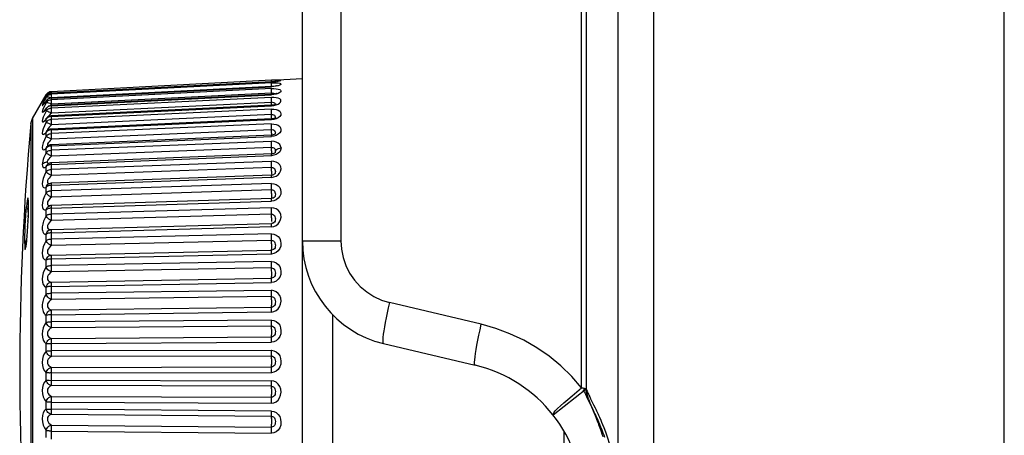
# Model space of a CAD drawing. Header units: millimetres. Extents: x 534 to 1249, y -141 to 479.
# Tile 17 of 51: x 534 to 562, y 175 to 187. Entities that reach past the tile are written whole.
import ezdxf

# ---------------------------------------------------------------- set-up
doc = ezdxf.new("R2010")
doc.units = ezdxf.units.MM
doc.header["$LTSCALE"] = 23.1
doc.layers.get('0').update_dxf_attribs({"linetype": 'CONTINUOUS'})

msp = doc.modelspace()

# ---------------------------------------------------------------- linework, layer by layer
for p, q in [((550.595, 110.015), (550.595, 233.986)), ((551.595, 233.786), (551.595, 110.015)), ((561.595, 130.786), (561.595, 194.786)), ((549.552, 176.303), (549.552, 193.415)), ((549.684, 193.413), (549.684, 176.275)), ((541.595, 180.487), (541.595, 193.238)), ((542.691, 193.238), (542.691, 180.487)), ((540.71, 185.063), (534.436, 184.735)), ((540.71, 185.02), (534.436, 184.692)), ((540.71, 184.99), (534.436, 184.666)), ((540.71, 185.067), (541.595, 185.114)), ((540.784, 185.066), (540.71, 185.063)), ((540.71, 185.059), (540.71, 185.063)), ((540.71, 185.019), (540.784, 185.024)), ((540.761, 185.023), (540.71, 185.02)), ((540.71, 185.019), (540.71, 185.02)), ((540.71, 184.983), (540.71, 184.99)), ((540.715, 184.876), (540.712, 184.931)), ((540.784, 185.024), (540.847, 185.03)), ((533.901, 183.975), (534.29, 184.648)), ((534.29, 184.645), (534.243, 184.563)), ((534.301, 184.666), (534.29, 184.648)), ((534.301, 184.656), (534.29, 184.645)), ((534.29, 184.645), (534.29, 184.648)), ((534.301, 184.619), (534.29, 184.601)), ((534.378, 184.722), (534.406, 184.731)), ((534.378, 184.653), (534.405, 184.661)), ((534.406, 184.731), (534.436, 184.735)), ((534.406, 184.662), (534.436, 184.666)), ((540.71, 184.884), (534.436, 184.56)), ((534.436, 184.556), (540.71, 184.88)), ((540.71, 184.827), (534.436, 184.51)), ((534.436, 184.736), (534.436, 184.734)), ((534.436, 184.692), (534.436, 184.691)), ((534.436, 184.691), (534.436, 184.665)), ((540.711, 184.662), (534.436, 184.346)), ((534.436, 184.337), (540.71, 184.653)), ((540.715, 184.699), (534.441, 184.383)), ((540.772, 184.889), (540.71, 184.884)), ((540.781, 184.886), (540.71, 184.88)), ((540.781, 184.659), (540.71, 184.652)), ((540.712, 184.756), (540.711, 184.781)), ((540.744, 184.664), (540.711, 184.662)), ((540.716, 184.669), (540.712, 184.756)), ((540.796, 184.688), (540.811, 184.676)), ((534.214, 184.485), (534.208, 184.477)), ((534.212, 184.363), (534.245, 184.404)), ((534.233, 184.535), (534.216, 184.507)), ((534.227, 184.434), (534.222, 184.429)), ((534.233, 184.442), (534.227, 184.434)), ((534.24, 184.523), (534.23, 184.508)), ((534.244, 184.552), (534.233, 184.535)), ((534.24, 184.523), (534.245, 184.53)), ((534.29, 184.423), (534.243, 184.331)), ((534.245, 184.53), (534.263, 184.56)), ((534.245, 184.404), (534.265, 184.435)), ((534.277, 184.582), (534.29, 184.601)), ((534.282, 184.461), (534.29, 184.469)), ((534.29, 184.601), (534.292, 184.607)), ((534.29, 184.577), (534.29, 184.601)), ((534.301, 184.584), (534.29, 184.577)), ((534.29, 184.469), (534.296, 184.481)), ((534.29, 184.423), (534.29, 184.469)), ((534.301, 184.426), (534.29, 184.423)), ((534.301, 184.486), (534.296, 184.481)), ((534.406, 184.506), (534.436, 184.51)), ((540.71, 184.575), (534.436, 184.27)), ((534.436, 184.56), (534.436, 184.556)), ((534.436, 184.558), (534.436, 184.509)), ((534.436, 184.339), (534.436, 184.262)), ((534.436, 184.034), (540.71, 184.339)), ((540.711, 184.355), (534.437, 184.05)), ((540.715, 184.434), (534.441, 184.129)), ((540.71, 184.338), (540.784, 184.347)), ((540.754, 184.359), (540.711, 184.355)), ((540.718, 184.356), (540.717, 184.376)), ((540.822, 184.385), (540.826, 184.371)), ((540.826, 184.371), (540.823, 184.355)), ((534.29, 184.186), (534.243, 184.09)), ((534.256, 184.218), (534.253, 184.214)), ((534.29, 184.251), (534.3, 184.273)), ((534.301, 184.268), (534.29, 184.251)), ((534.29, 184.186), (534.29, 184.251)), ((534.441, 184.129), (534.405, 184.147)), ((534.436, 184.262), (534.436, 184.247)), ((540.71, 184.238), (534.436, 183.948)), ((540.715, 184.086), (534.441, 183.795)), ((533.856, 183.832), (533.901, 183.975)), ((533.856, 183.832), (533.856, 169.748)), ((533.856, 183.832), (533.856, 183.832)), ((533.901, 183.975), (533.901, 169.557)), ((534.29, 183.867), (534.243, 183.768)), ((534.245, 183.904), (534.29, 183.952)), ((534.29, 183.952), (534.302, 183.978)), ((534.301, 183.969), (534.29, 183.952)), ((534.29, 183.867), (534.29, 183.952)), ((534.302, 183.978), (534.307, 183.985)), ((534.307, 183.985), (534.308, 183.986)), ((534.436, 184.037), (534.436, 183.945)), ((534.436, 183.652), (540.71, 183.942)), ((540.71, 183.819), (534.436, 183.546)), ((540.711, 183.967), (534.437, 183.676)), ((540.781, 183.949), (540.71, 183.94)), ((540.741, 183.969), (540.711, 183.967)), ((540.823, 183.989), (540.821, 183.984)), ((534.29, 183.574), (534.302, 183.603)), ((534.301, 183.59), (534.29, 183.574)), ((534.29, 183.47), (534.29, 183.574)), ((534.302, 183.603), (534.316, 183.621)), ((534.31, 183.616), (534.306, 183.612)), ((534.316, 183.622), (534.31, 183.616)), ((534.316, 183.621), (534.317, 183.622)), ((534.436, 183.655), (534.436, 183.543)), ((540.712, 183.502), (534.438, 183.229)), ((540.715, 183.657), (534.441, 183.384)), ((540.717, 183.595), (540.716, 183.626)), ((534.436, 183.194), (540.71, 183.467)), ((540.71, 183.323), (534.436, 183.071)), ((540.781, 183.474), (540.71, 183.465)), ((534.301, 183.136), (534.29, 183.122)), ((534.29, 183), (534.29, 183.122)), ((534.32, 183.178), (534.328, 183.186)), ((534.328, 183.186), (534.329, 183.186)), ((534.436, 183.198), (534.436, 183.049)), ((540.712, 182.965), (534.438, 182.713)), ((540.715, 183.153), (534.441, 182.901)), ((540.724, 182.965), (540.713, 182.965)), ((540.717, 183.091), (540.716, 183.122)), ((540.718, 183.061), (540.717, 183.091)), ((540.719, 182.969), (540.719, 182.987)), ((540.752, 182.97), (540.724, 182.965)), ((540.815, 183.003), (540.815, 183.002)), ((534.3, 182.728), (534.271, 182.721)), ((534.329, 182.731), (534.3, 182.728)), ((534.334, 182.711), (534.329, 182.731)), ((534.344, 182.699), (534.334, 182.711)), ((534.344, 182.783), (534.357, 182.806)), ((534.346, 182.683), (534.346, 182.683)), ((534.405, 182.864), (534.441, 182.901)), ((534.436, 182.666), (540.71, 182.918)), ((540.71, 182.755), (534.436, 182.526)), ((534.436, 182.687), (534.436, 182.666)), ((534.436, 182.67), (534.436, 182.502)), ((540.783, 182.927), (540.71, 182.915)), ((534.301, 182.613), (534.29, 182.599)), ((534.29, 182.462), (534.29, 182.599)), ((540.715, 182.579), (534.441, 182.35)), ((540.719, 182.458), (540.718, 182.487)), ((540.719, 182.387), (540.719, 182.408)), ((534.369, 182.116), (534.37, 182.117)), ((534.374, 182.124), (534.388, 182.123)), ((534.441, 182.35), (534.405, 182.315)), ((534.436, 182.073), (540.71, 182.302)), ((540.71, 182.121), (534.436, 181.919)), ((534.436, 182.097), (534.436, 182.073)), ((540.713, 182.362), (534.439, 182.133)), ((540.71, 182.299), (540.781, 182.31)), ((540.743, 182.365), (540.713, 182.362)), ((534.301, 182.025), (534.29, 182.013)), ((534.29, 181.861), (534.29, 182.013)), ((534.436, 182.078), (534.436, 181.902)), ((540.715, 181.941), (534.441, 181.738)), ((540.719, 181.791), (540.719, 181.819)), ((533.745, 181.558), (533.735, 181.461)), ((533.784, 181.585), (533.784, 181.62)), ((533.785, 181.539), (533.784, 181.556)), ((533.784, 181.556), (533.784, 181.527)), ((533.784, 181.526), (533.785, 181.539)), ((533.784, 181.527), (533.785, 181.539)), ((533.784, 181.526), (533.784, 181.462)), ((534.436, 181.422), (540.71, 181.625)), ((540.714, 181.699), (534.44, 181.497)), ((540.781, 181.633), (540.71, 181.622)), ((540.738, 181.702), (540.714, 181.699)), ((540.719, 181.766), (540.719, 181.791)), ((540.719, 181.743), (540.719, 181.766)), ((533.725, 181.342), (533.735, 181.461)), ((533.781, 181.31), (533.784, 181.432)), ((533.784, 181.462), (533.782, 181.347)), ((533.784, 181.432), (533.784, 181.462)), ((534.29, 181.204), (534.29, 181.37)), ((534.345, 181.404), (534.329, 181.397)), ((534.399, 181.491), (534.4, 181.491)), ((534.436, 181.448), (534.436, 181.237)), ((540.71, 181.429), (534.436, 181.255)), ((540.715, 181.247), (534.441, 181.072)), ((533.77, 181.038), (533.771, 181.066)), ((533.776, 181.177), (533.777, 181.213)), ((534.441, 180.811), (540.715, 180.985)), ((540.734, 180.987), (540.715, 180.985)), ((540.733, 180.987), (540.715, 180.985)), ((540.719, 181.07), (540.719, 181.097)), ((540.719, 181.045), (540.719, 181.07)), ((533.762, 180.899), (533.763, 180.913)), ((534.436, 180.72), (540.71, 180.895)), ((534.436, 180.726), (534.436, 180.512)), ((540.71, 180.686), (534.436, 180.541)), ((540.71, 180.891), (540.781, 180.904)), ((540.781, 180.904), (540.844, 180.93)), ((533.682, 180.411), (533.683, 180.516)), ((533.687, 180.435), (533.682, 180.411)), ((533.683, 180.516), (533.686, 180.638)), ((533.722, 180.389), (533.725, 180.41)), ((533.725, 180.41), (533.726, 180.426)), ((533.73, 180.468), (533.735, 180.515)), ((533.735, 180.523), (533.735, 180.515)), ((533.735, 180.515), (533.735, 180.523)), ((533.744, 180.626), (533.745, 180.633)), ((534.29, 180.499), (534.29, 180.676)), ((540.715, 180.503), (534.441, 180.359)), ((541.595, 153.345), (541.595, 180.487)), ((541.595, 180.487), (542.691, 180.487)), ((533.709, 180.302), (533.708, 180.297)), ((533.715, 180.328), (533.718, 180.358)), ((534.441, 180.082), (540.715, 180.226)), ((534.29, 179.753), (534.29, 179.939)), ((534.436, 179.975), (540.71, 180.119)), ((534.436, 179.981), (534.436, 179.756)), ((540.71, 179.899), (534.436, 179.787)), ((540.715, 179.719), (534.441, 179.606)), ((534.436, 179.195), (540.71, 179.307)), ((534.441, 179.316), (540.715, 179.429)), ((534.29, 178.974), (534.29, 179.167)), ((534.436, 179.201), (534.436, 178.968)), ((540.71, 179.079), (534.436, 178.999)), ((540.715, 178.902), (534.441, 178.822)), ((546.692, 178.114), (544.075, 178.736)), ((534.436, 178.388), (540.71, 178.467)), ((534.441, 178.523), (540.715, 178.602)), ((534.29, 178.171), (534.29, 178.369)), ((534.436, 178.394), (534.436, 178.155)), ((540.71, 178.233), (534.436, 178.187)), ((542.456, 178.385), (542.456, 155.448)), ((540.715, 178.061), (534.441, 178.015)), ((534.436, 177.563), (540.71, 177.609)), ((534.441, 177.71), (540.715, 177.756)), ((534.29, 177.353), (534.29, 177.554)), ((534.436, 177.569), (534.436, 177.327)), ((540.71, 177.371), (534.436, 177.359)), ((543.902, 177.568), (546.52, 176.947)), ((540.715, 177.207), (534.441, 177.195)), ((534.441, 176.887), (540.715, 176.899)), ((534.29, 176.528), (534.29, 176.73)), ((534.378, 176.526), (540.71, 176.502)), ((534.436, 176.73), (540.71, 176.741)), ((534.436, 176.736), (534.436, 176.493)), ((540.715, 176.348), (534.441, 176.37)), ((549.68, 176.268), (548.739, 175.528)), ((549.573, 176.296), (549.552, 176.303)), ((549.627, 176.257), (549.654, 176.272)), ((534.441, 176.063), (540.715, 176.04)), ((549.705, 176.102), (549.711, 176.079)), ((549.848, 175.748), (549.731, 175.983)), ((549.757, 176.094), (549.781, 176.046)), ((549.764, 175.938), (549.775, 175.911)), ((549.781, 176.046), (549.807, 175.992)), ((549.807, 175.992), (549.894, 175.819)), ((534.29, 175.706), (534.29, 175.906)), ((534.436, 175.903), (534.436, 175.662)), ((534.436, 175.897), (540.71, 175.873)), ((540.71, 175.636), (534.436, 175.693)), ((549.775, 175.911), (549.787, 175.88)), ((549.787, 175.88), (549.909, 175.585)), ((549.88, 175.683), (549.848, 175.748)), ((540.715, 175.493), (534.441, 175.55)), ((549.909, 175.585), (549.935, 175.519)), ((549.935, 175.519), (549.956, 175.468)), ((549.956, 175.468), (549.979, 175.409)), ((550.032, 175.53), (550.059, 175.472)), ((534.29, 174.895), (534.29, 175.092)), ((534.436, 175.079), (534.436, 174.843)), ((534.436, 175.073), (540.71, 175.016)), ((534.441, 175.246), (540.715, 175.189)), ((549.054, 173.845), (549.054, 175.054))]:
    msp.add_line(p, q)
for points in [[(540.712, 185.02), (540.711, 185.05), (540.71, 185.059)], [(540.71, 184.99), (540.781, 184.992), (540.845, 184.992), (540.902, 184.987), (540.948, 184.98), (540.974, 184.97), (540.984, 184.956), (540.977, 184.941), (540.951, 184.925), (540.904, 184.909), (540.845, 184.895), (540.781, 184.886)], [(540.712, 184.931), (540.711, 184.97), (540.71, 184.983)], [(540.903, 185.04), (540.88, 185.036), (540.849, 185.032), (540.81, 185.027), (540.761, 185.023)], [(540.887, 184.912), (540.881, 184.91), (540.86, 184.904), (540.823, 184.897), (540.772, 184.889)], [(540.88, 185.036), (540.903, 185.038), (540.946, 185.046), (540.973, 185.054), (540.984, 185.061), (540.977, 185.066), (540.952, 185.069), (540.907, 185.07), (540.849, 185.069), (540.784, 185.066)], [(540.912, 185.039), (540.92, 185.043), (540.924, 185.044), (540.917, 185.043), (540.903, 185.04)], [(534.29, 184.645), (534.307, 184.669), (534.327, 184.691)], [(534.29, 184.577), (534.307, 184.601), (534.327, 184.622), (534.352, 184.64), (534.378, 184.653)], [(534.345, 184.708), (534.329, 184.696), (534.315, 184.682), (534.301, 184.666)], [(534.344, 184.663), (534.32, 184.662), (534.301, 184.656)], [(534.345, 184.66), (534.329, 184.649), (534.315, 184.635), (534.301, 184.619)], [(534.327, 184.691), (534.352, 184.708), (534.378, 184.722)], [(534.414, 184.736), (534.407, 184.734), (534.392, 184.73), (534.376, 184.725), (534.36, 184.717), (534.345, 184.708)], [(534.436, 184.691), (534.422, 184.69), (534.407, 184.687), (534.392, 184.683), (534.376, 184.677), (534.36, 184.67), (534.345, 184.66)], [(534.436, 184.738), (534.422, 184.737), (534.414, 184.736)], [(534.436, 184.735), (534.436, 184.731), (534.437, 184.721), (534.438, 184.692)], [(534.436, 184.666), (534.436, 184.659), (534.437, 184.646), (534.437, 184.629), (534.441, 184.552)], [(540.71, 184.88), (540.71, 184.884), (540.71, 184.884)], [(540.71, 184.828), (540.781, 184.828), (540.845, 184.824), (540.902, 184.815), (540.948, 184.801), (540.974, 184.783), (540.984, 184.761), (540.977, 184.737), (540.951, 184.713), (540.904, 184.69)], [(540.711, 184.781), (540.711, 184.801), (540.71, 184.816), (540.71, 184.827)], [(540.71, 184.653), (540.71, 184.66), (540.711, 184.662)], [(540.715, 184.699), (540.745, 184.703), (540.772, 184.698), (540.796, 184.688)], [(540.858, 184.688), (540.862, 184.692), (540.861, 184.691), (540.848, 184.686), (540.824, 184.678), (540.788, 184.671), (540.744, 184.664)], [(540.904, 184.69), (540.845, 184.671), (540.781, 184.659)], [(534.243, 184.563), (534.21, 184.502), (534.189, 184.462), (534.182, 184.444), (534.19, 184.451), (534.212, 184.48), (534.23, 184.508)], [(534.21, 184.421), (534.189, 184.372), (534.182, 184.345), (534.19, 184.343), (534.212, 184.363)], [(534.243, 184.331), (534.21, 184.257), (534.189, 184.2), (534.182, 184.163), (534.19, 184.151), (534.212, 184.162), (534.245, 184.195), (534.29, 184.251)], [(534.29, 184.577), (534.243, 184.489), (534.21, 184.421)], [(534.23, 184.508), (534.221, 184.495), (534.214, 184.485)], [(534.296, 184.481), (534.282, 184.461), (534.265, 184.435), (534.25, 184.415), (534.238, 184.4), (534.236, 184.397)], [(534.292, 184.606), (534.277, 184.582), (534.263, 184.56), (534.251, 184.541), (534.24, 184.523)], [(534.29, 184.423), (534.307, 184.447), (534.327, 184.468), (534.352, 184.485), (534.378, 184.498), (534.406, 184.506)], [(534.344, 184.584), (534.32, 184.587), (534.301, 184.584)], [(534.436, 184.558), (534.422, 184.556), (534.407, 184.552), (534.392, 184.548), (534.376, 184.543), (534.36, 184.536), (534.345, 184.526), (534.329, 184.515), (534.315, 184.502), (534.301, 184.486)], [(534.344, 184.42), (534.32, 184.425), (534.301, 184.426)], [(534.436, 184.338), (534.422, 184.336), (534.407, 184.333), (534.392, 184.328), (534.376, 184.324), (534.36, 184.317), (534.345, 184.307), (534.329, 184.296), (534.315, 184.283), (534.301, 184.268)], [(534.424, 184.559), (534.406, 184.567), (534.374, 184.578), (534.344, 184.584)], [(534.441, 184.383), (534.406, 184.398), (534.374, 184.411), (534.344, 184.42)], [(534.441, 184.383), (534.405, 184.349), (534.395, 184.339)], [(534.436, 184.51), (534.436, 184.5), (534.437, 184.485), (534.437, 184.464)], [(534.436, 184.346), (534.436, 184.344), (534.436, 184.337)], [(534.437, 184.464), (534.438, 184.44), (534.441, 184.383)], [(540.903, 184.383), (540.946, 184.41), (540.973, 184.441), (540.984, 184.473), (540.977, 184.504), (540.952, 184.532), (540.907, 184.553), (540.849, 184.568), (540.784, 184.576), (540.71, 184.576)], [(540.717, 184.376), (540.712, 184.494), (540.711, 184.521), (540.711, 184.543), (540.71, 184.562), (540.71, 184.575)], [(540.71, 184.339), (540.71, 184.349), (540.711, 184.354), (540.711, 184.355)], [(540.715, 184.434), (540.745, 184.438), (540.772, 184.431), (540.796, 184.419)], [(540.844, 184.386), (540.841, 184.384), (540.826, 184.377), (540.796, 184.367), (540.754, 184.359)], [(540.784, 184.347), (540.847, 184.362), (540.903, 184.383)], [(540.796, 184.419), (540.812, 184.403), (540.822, 184.385)], [(534.243, 184.09), (534.21, 184.01), (534.189, 183.946), (534.182, 183.901), (534.19, 183.879), (534.212, 183.88), (534.245, 183.904)], [(534.301, 184.273), (534.295, 184.265), (534.279, 184.244), (534.265, 184.228), (534.256, 184.218)], [(534.29, 184.186), (534.301, 184.202), (534.315, 184.217), (534.329, 184.23), (534.344, 184.241), (534.36, 184.25), (534.376, 184.257), (534.392, 184.262), (534.407, 184.266), (534.422, 184.269), (534.436, 184.27)], [(534.344, 184.172), (534.32, 184.18), (534.302, 184.185), (534.29, 184.186)], [(534.441, 184.129), (534.405, 184.094), (534.375, 184.061), (534.351, 184.032), (534.341, 184.016)], [(534.405, 184.147), (534.374, 184.16), (534.344, 184.172)], [(534.436, 184.247), (534.437, 184.229), (534.437, 184.207), (534.438, 184.183), (534.441, 184.129)], [(534.437, 184.05), (534.437, 184.05), (534.436, 184.045), (534.436, 184.034)], [(540.71, 184.24), (540.781, 184.238), (540.845, 184.228), (540.902, 184.209), (540.948, 184.182), (540.974, 184.149), (540.984, 184.111), (540.977, 184.071), (540.951, 184.031), (540.904, 183.996)], [(540.716, 184.055), (540.714, 184.117), (540.712, 184.148), (540.711, 184.176), (540.711, 184.201), (540.71, 184.222), (540.71, 184.238)], [(540.715, 184.086), (540.745, 184.089), (540.772, 184.081), (540.796, 184.067)], [(540.719, 183.967), (540.719, 183.974), (540.718, 183.998), (540.717, 184.025), (540.716, 184.055)], [(540.796, 184.067), (540.812, 184.048), (540.822, 184.026), (540.826, 184.008), (540.823, 183.989)], [(534.307, 183.985), (534.302, 183.979), (534.288, 183.963), (534.278, 183.954), (534.277, 183.953)], [(534.29, 183.867), (534.307, 183.889), (534.327, 183.908), (534.352, 183.924), (534.378, 183.936), (534.406, 183.944), (534.436, 183.948)], [(534.441, 183.795), (534.406, 183.813), (534.374, 183.829), (534.344, 183.843), (534.32, 183.854), (534.301, 183.862), (534.29, 183.867)], [(534.345, 184.006), (534.329, 183.995), (534.315, 183.983), (534.301, 183.969)], [(534.441, 183.796), (534.405, 183.76), (534.375, 183.725), (534.351, 183.694), (534.335, 183.666), (534.331, 183.641), (534.332, 183.636)], [(534.436, 184.036), (534.422, 184.034), (534.407, 184.03), (534.392, 184.026), (534.376, 184.022), (534.36, 184.015), (534.345, 184.006)], [(534.436, 183.948), (534.436, 183.931), (534.437, 183.91), (534.437, 183.885), (534.438, 183.857), (534.439, 183.827), (534.441, 183.795)], [(540.71, 183.942), (540.71, 183.956), (540.711, 183.964), (540.711, 183.967)], [(540.71, 183.821), (540.782, 183.818), (540.845, 183.805), (540.902, 183.781), (540.948, 183.749), (540.974, 183.709), (540.984, 183.664), (540.977, 183.616), (540.951, 183.569), (540.904, 183.528)], [(540.716, 183.626), (540.714, 183.689), (540.712, 183.72), (540.711, 183.75), (540.711, 183.777), (540.71, 183.8), (540.71, 183.819)], [(540.807, 183.986), (540.778, 183.977), (540.741, 183.969)], [(540.904, 183.996), (540.845, 183.967), (540.781, 183.949)], [(540.825, 183.992), (540.828, 183.995), (540.831, 183.999), (540.824, 183.995), (540.807, 183.986)], [(534.243, 183.768), (534.21, 183.685), (534.189, 183.613), (534.182, 183.56), (534.19, 183.529), (534.212, 183.52), (534.245, 183.535), (534.29, 183.574)], [(534.29, 183.47), (534.307, 183.491), (534.327, 183.509), (534.352, 183.524), (534.378, 183.536), (534.406, 183.543), (534.436, 183.547)], [(534.345, 183.625), (534.329, 183.615), (534.315, 183.603), (534.301, 183.59)], [(534.436, 183.655), (534.422, 183.652), (534.407, 183.648), (534.392, 183.644), (534.376, 183.64), (534.36, 183.634), (534.345, 183.625)], [(534.437, 183.676), (534.437, 183.674), (534.436, 183.666), (534.436, 183.652)], [(534.436, 183.546), (534.436, 183.527), (534.437, 183.504), (534.437, 183.477), (534.438, 183.448), (534.439, 183.416), (534.441, 183.384)], [(540.71, 183.467), (540.71, 183.483), (540.711, 183.495), (540.711, 183.501), (540.712, 183.502)], [(540.82, 183.534), (540.821, 183.535), (540.819, 183.534), (540.809, 183.527), (540.791, 183.518), (540.764, 183.509), (540.732, 183.503), (540.712, 183.502)], [(540.715, 183.657), (540.745, 183.66), (540.772, 183.651), (540.796, 183.634), (540.812, 183.613), (540.822, 183.588), (540.826, 183.567), (540.823, 183.544), (540.819, 183.532)], [(540.719, 183.499), (540.719, 183.518), (540.719, 183.541), (540.718, 183.567), (540.717, 183.595)], [(540.904, 183.528), (540.845, 183.495), (540.781, 183.474)], [(534.29, 183.47), (534.243, 183.37), (534.21, 183.283), (534.189, 183.206), (534.182, 183.145), (534.19, 183.105), (534.212, 183.086), (534.245, 183.092), (534.29, 183.122)], [(534.441, 183.385), (534.406, 183.402), (534.374, 183.42), (534.344, 183.436), (534.32, 183.45), (534.301, 183.462), (534.29, 183.47)], [(534.441, 183.385), (534.405, 183.349), (534.375, 183.313), (534.351, 183.281), (534.335, 183.25), (534.331, 183.222), (534.335, 183.202), (534.344, 183.197)], [(534.438, 183.229), (534.437, 183.228), (534.437, 183.223), (534.436, 183.212), (534.436, 183.194)], [(540.985, 183.136), (540.975, 183.191), (540.949, 183.238), (540.907, 183.275), (540.851, 183.303), (540.786, 183.319), (540.71, 183.325)], [(540.716, 183.122), (540.714, 183.185), (540.712, 183.216), (540.711, 183.247), (540.711, 183.276), (540.71, 183.301), (540.71, 183.323)], [(534.29, 183), (534.255, 182.926), (534.228, 182.861), (534.208, 182.806), (534.195, 182.756), (534.186, 182.708), (534.182, 182.662)], [(534.29, 183.122), (534.302, 183.153), (534.32, 183.178)], [(534.29, 183), (534.307, 183.019), (534.327, 183.036), (534.352, 183.05), (534.378, 183.061), (534.406, 183.068), (534.436, 183.071)], [(534.441, 182.901), (534.406, 182.919), (534.374, 182.938), (534.344, 182.956), (534.32, 182.973), (534.301, 182.988), (534.29, 183)], [(534.345, 183.169), (534.329, 183.16), (534.315, 183.149), (534.301, 183.136)], [(534.329, 183.186), (534.323, 183.181), (534.322, 183.181)], [(534.436, 183.198), (534.422, 183.195), (534.407, 183.19), (534.392, 183.186), (534.376, 183.183), (534.36, 183.177), (534.345, 183.169)], [(534.436, 183.049), (534.437, 183.024), (534.437, 182.995), (534.438, 182.965), (534.439, 182.933), (534.441, 182.901)], [(540.71, 182.918), (540.71, 182.937), (540.711, 182.951), (540.711, 182.961), (540.712, 182.964), (540.712, 182.965)], [(540.715, 183.153), (540.748, 183.153), (540.776, 183.141), (540.799, 183.122), (540.815, 183.099), (540.823, 183.073), (540.825, 183.047)], [(540.719, 182.987), (540.719, 183.009), (540.719, 183.034), (540.718, 183.061)], [(540.815, 183.002), (540.814, 183.001), (540.808, 182.995), (540.795, 182.987), (540.776, 182.977), (540.752, 182.97)], [(540.903, 182.984), (540.846, 182.95), (540.783, 182.927)], [(540.825, 183.047), (540.823, 183.022), (540.815, 183.002)], [(540.825, 183.047), (540.84, 183.07), (540.861, 183.091)], [(540.861, 183.091), (540.887, 183.109), (540.917, 183.123), (540.95, 183.132), (540.985, 183.136)], [(540.985, 183.136), (540.974, 183.078), (540.948, 183.028), (540.903, 182.984)], [(534.271, 182.721), (534.245, 182.711), (534.221, 182.698), (534.199, 182.681), (534.182, 182.662)], [(534.182, 182.662), (534.186, 182.626), (534.195, 182.6), (534.209, 182.584), (534.228, 182.578), (534.255, 182.584), (534.29, 182.599)], [(534.29, 182.599), (534.302, 182.633), (534.32, 182.66), (534.346, 182.683)], [(534.329, 182.731), (534.335, 182.756), (534.344, 182.783)], [(534.363, 182.692), (534.357, 182.693), (534.344, 182.699)], [(534.436, 182.67), (534.422, 182.667), (534.407, 182.662), (534.392, 182.658), (534.376, 182.656), (534.36, 182.65), (534.345, 182.643)], [(534.357, 182.806), (534.377, 182.831), (534.405, 182.864)], [(534.438, 182.713), (534.437, 182.71), (534.437, 182.701), (534.436, 182.687)], [(540.9, 182.371), (540.945, 182.418), (540.973, 182.476), (540.985, 182.538), (540.976, 182.599), (540.95, 182.655), (540.906, 182.699), (540.848, 182.732), (540.783, 182.752), (540.71, 182.758)], [(540.714, 182.61), (540.712, 182.642), (540.711, 182.674), (540.711, 182.704), (540.71, 182.731), (540.71, 182.755)], [(534.29, 182.462), (534.243, 182.362), (534.21, 182.271), (534.189, 182.184), (534.182, 182.11), (534.19, 182.054), (534.212, 182.017), (534.245, 182.004), (534.29, 182.013)], [(534.29, 182.462), (534.307, 182.479), (534.327, 182.495), (534.352, 182.508), (534.378, 182.517), (534.406, 182.524), (534.436, 182.527)], [(534.441, 182.35), (534.406, 182.369), (534.374, 182.388), (534.344, 182.408), (534.32, 182.428), (534.301, 182.446), (534.29, 182.462)], [(534.345, 182.643), (534.329, 182.635), (534.315, 182.624), (534.301, 182.613)], [(534.436, 182.502), (534.437, 182.475), (534.437, 182.445), (534.438, 182.414), (534.439, 182.382), (534.441, 182.35)], [(540.718, 182.487), (540.717, 182.517), (540.716, 182.548), (540.714, 182.61)], [(540.715, 182.579), (540.745, 182.58), (540.772, 182.569), (540.796, 182.549), (540.812, 182.524), (540.822, 182.493), (540.826, 182.466), (540.823, 182.437), (540.815, 182.411), (540.808, 182.401)], [(540.719, 182.408), (540.719, 182.431), (540.719, 182.458)], [(540.808, 182.401), (540.807, 182.398), (540.794, 182.387), (540.772, 182.374), (540.743, 182.365)], [(540.781, 182.31), (540.843, 182.334), (540.9, 182.371)], [(534.29, 182.013), (534.302, 182.048), (534.32, 182.077), (534.344, 182.101), (534.369, 182.116)], [(534.405, 182.315), (534.375, 182.279), (534.351, 182.244), (534.335, 182.21), (534.331, 182.175), (534.335, 182.148), (534.351, 182.133), (534.374, 182.124)], [(534.439, 182.133), (534.438, 182.132), (534.437, 182.126), (534.437, 182.114), (534.436, 182.097)], [(540.71, 182.302), (540.71, 182.323), (540.711, 182.34), (540.711, 182.353), (540.712, 182.36), (540.713, 182.362)], [(540.71, 182.124), (540.781, 182.118), (540.845, 182.097), (540.902, 182.061), (540.948, 182.013), (540.974, 181.955), (540.984, 181.891), (540.977, 181.824), (540.951, 181.76), (540.904, 181.704), (540.845, 181.66), (540.781, 181.633)], [(540.714, 181.972), (540.712, 182.003), (540.711, 182.035), (540.711, 182.066), (540.71, 182.095), (540.71, 182.121)], [(534.29, 181.861), (534.243, 181.763), (534.21, 181.671), (534.189, 181.581), (534.182, 181.502), (534.19, 181.438), (534.212, 181.392), (534.245, 181.37), (534.29, 181.37)], [(534.29, 181.861), (534.301, 181.872), (534.315, 181.883), (534.329, 181.891), (534.344, 181.899), (534.36, 181.905), (534.376, 181.91), (534.392, 181.913), (534.407, 181.916), (534.422, 181.919), (534.436, 181.919)], [(534.441, 181.739), (534.405, 181.758), (534.374, 181.777), (534.344, 181.798), (534.32, 181.821), (534.302, 181.842), (534.29, 181.861)], [(534.345, 182.053), (534.329, 182.045), (534.315, 182.036), (534.301, 182.025)], [(534.436, 182.078), (534.422, 182.075), (534.407, 182.07), (534.392, 182.066), (534.376, 182.064), (534.36, 182.059), (534.345, 182.053)], [(534.436, 181.902), (534.436, 181.877), (534.437, 181.851), (534.437, 181.823), (534.438, 181.794), (534.439, 181.766), (534.441, 181.738)], [(540.719, 181.819), (540.718, 181.849), (540.717, 181.88), (540.716, 181.911), (540.714, 181.972)], [(540.715, 181.941), (540.745, 181.942), (540.772, 181.93), (540.796, 181.909), (540.812, 181.881), (540.822, 181.848), (540.826, 181.818), (540.823, 181.787), (540.815, 181.758), (540.799, 181.734), (540.794, 181.729)], [(533.784, 181.62), (533.781, 181.676), (533.776, 181.706), (533.77, 181.709), (533.763, 181.684), (533.754, 181.633), (533.745, 181.558)], [(533.783, 181.639), (533.781, 181.649), (533.781, 181.652), (533.781, 181.645), (533.782, 181.631), (533.783, 181.611), (533.784, 181.585), (533.784, 181.556)], [(534.375, 181.668), (534.351, 181.633), (534.335, 181.598), (534.331, 181.56), (534.335, 181.53), (534.351, 181.511), (534.374, 181.499), (534.404, 181.494)], [(534.441, 181.739), (534.405, 181.704), (534.375, 181.668)], [(540.71, 181.625), (540.71, 181.649), (540.711, 181.669), (540.711, 181.684), (540.712, 181.694), (540.713, 181.699), (540.714, 181.699)], [(540.717, 181.7), (540.717, 181.701), (540.718, 181.71), (540.719, 181.724), (540.719, 181.743)], [(540.794, 181.73), (540.786, 181.723), (540.764, 181.71), (540.738, 181.702)], [(533.686, 180.638), (533.691, 180.775), (533.698, 180.919), (533.706, 181.066), (533.715, 181.209), (533.725, 181.342)], [(533.782, 181.372), (533.771, 181.382), (533.755, 181.401), (533.744, 181.42), (533.737, 181.44), (533.735, 181.461)], [(533.782, 181.347), (533.777, 181.213), (533.771, 181.066), (533.763, 180.913), (533.754, 180.764), (533.744, 180.626), (533.735, 180.523)], [(534.29, 181.37), (534.302, 181.406), (534.32, 181.437), (534.344, 181.462), (534.374, 181.481), (534.399, 181.491)], [(534.329, 181.397), (534.315, 181.389), (534.301, 181.38), (534.29, 181.37)], [(534.29, 181.204), (534.301, 181.214), (534.315, 181.223), (534.329, 181.231), (534.344, 181.237), (534.36, 181.242), (534.376, 181.247), (534.392, 181.249), (534.407, 181.252), (534.422, 181.255), (534.436, 181.255)], [(534.436, 181.427), (534.422, 181.424), (534.407, 181.419), (534.392, 181.416), (534.376, 181.414), (534.36, 181.41), (534.345, 181.404)], [(534.44, 181.497), (534.439, 181.497), (534.438, 181.492), (534.437, 181.483), (534.437, 181.469), (534.436, 181.448)], [(540.844, 180.93), (540.9, 180.973), (540.945, 181.028), (540.973, 181.096), (540.985, 181.169), (540.976, 181.24), (540.95, 181.306), (540.905, 181.36), (540.847, 181.4), (540.783, 181.424), (540.71, 181.432)], [(540.714, 181.276), (540.712, 181.307), (540.711, 181.339), (540.711, 181.371), (540.71, 181.401), (540.71, 181.429)], [(540.719, 181.097), (540.719, 181.126), (540.718, 181.156), (540.717, 181.187), (540.716, 181.218), (540.714, 181.276)], [(540.715, 181.247), (540.745, 181.247), (540.772, 181.234), (540.796, 181.212), (540.812, 181.183), (540.822, 181.148), (540.826, 181.116), (540.823, 181.082), (540.815, 181.05), (540.799, 181.024), (540.775, 181.003), (540.768, 180.999)], [(534.29, 181.204), (534.27, 181.169), (534.252, 181.131), (534.235, 181.092), (534.221, 181.051), (534.208, 181.01), (534.197, 180.968), (534.189, 180.926), (534.184, 180.886), (534.182, 180.848), (534.184, 180.813), (534.188, 180.781), (534.195, 180.752), (534.206, 180.728), (534.219, 180.708), (534.234, 180.693), (534.251, 180.683), (534.269, 180.677), (534.29, 180.676)], [(534.441, 181.072), (534.405, 181.091), (534.374, 181.111), (534.344, 181.134), (534.32, 181.158), (534.302, 181.182), (534.29, 181.204)], [(534.441, 181.072), (534.405, 181.039), (534.375, 181.004), (534.351, 180.968), (534.335, 180.932), (534.331, 180.892), (534.336, 180.859), (534.351, 180.837), (534.374, 180.822), (534.404, 180.813), (534.441, 180.811)], [(534.436, 181.237), (534.436, 181.211), (534.437, 181.183), (534.437, 181.155), (534.438, 181.126), (534.439, 181.099), (534.441, 181.072)], [(540.71, 180.895), (540.71, 180.921), (540.711, 180.943), (540.711, 180.961), (540.712, 180.975), (540.713, 180.983), (540.715, 180.985)], [(540.768, 180.999), (540.747, 180.99), (540.734, 180.987)], [(534.29, 180.676), (534.302, 180.713), (534.32, 180.745), (534.344, 180.772), (534.374, 180.793), (534.406, 180.806), (534.441, 180.811)], [(534.376, 180.713), (534.36, 180.71), (534.345, 180.705), (534.329, 180.699), (534.315, 180.692), (534.301, 180.685), (534.29, 180.676)], [(534.436, 180.726), (534.422, 180.723), (534.407, 180.717), (534.392, 180.714), (534.376, 180.713)], [(534.441, 180.811), (534.439, 180.809), (534.438, 180.801), (534.437, 180.789), (534.437, 180.772), (534.436, 180.749), (534.436, 180.72)], [(540.71, 180.689), (540.781, 180.68), (540.845, 180.656), (540.902, 180.613), (540.948, 180.558), (540.974, 180.491), (540.984, 180.417), (540.977, 180.341), (540.951, 180.269), (540.904, 180.206), (540.845, 180.157), (540.781, 180.127), (540.71, 180.116)], [(540.714, 180.531), (540.712, 180.561), (540.711, 180.593), (540.711, 180.625), (540.71, 180.656), (540.71, 180.686)], [(533.682, 180.411), (533.683, 180.328), (533.686, 180.271), (533.691, 180.242), (533.698, 180.242), (533.706, 180.272), (533.711, 180.314)], [(533.733, 180.504), (533.728, 180.499), (533.71, 180.479), (533.696, 180.458), (533.687, 180.435)], [(533.735, 180.523), (533.73, 180.468), (533.726, 180.426), (533.722, 180.389), (533.718, 180.358), (533.714, 180.333)], [(534.29, 180.499), (534.243, 180.408), (534.21, 180.318), (534.189, 180.224), (534.182, 180.137), (534.19, 180.061), (534.212, 179.999), (534.245, 179.959), (534.29, 179.939)], [(534.29, 180.499), (534.307, 180.511), (534.327, 180.521), (534.352, 180.529), (534.378, 180.536), (534.406, 180.54), (534.436, 180.542)], [(534.441, 180.359), (534.406, 180.376), (534.374, 180.398), (534.344, 180.422), (534.32, 180.448), (534.301, 180.474), (534.29, 180.499)], [(534.436, 180.512), (534.437, 180.481), (534.437, 180.449), (534.438, 180.417), (534.439, 180.387), (534.441, 180.359)], [(540.719, 180.326), (540.719, 180.355), (540.719, 180.384), (540.718, 180.415), (540.717, 180.446), (540.716, 180.475), (540.714, 180.531)], [(540.715, 180.503), (540.745, 180.503), (540.772, 180.489), (540.796, 180.466), (540.812, 180.436), (540.822, 180.399), (540.826, 180.365), (540.823, 180.329), (540.815, 180.295), (540.799, 180.267), (540.775, 180.245), (540.747, 180.231), (540.715, 180.226)], [(542.691, 180.487), (542.707, 180.25), (542.754, 180.019), (542.832, 179.791), (542.941, 179.573), (543.079, 179.372), (543.243, 179.191), (543.429, 179.035), (543.633, 178.906), (543.847, 178.806), (544.075, 178.736)], [(533.714, 180.333), (533.711, 180.314), (533.709, 180.302)], [(534.441, 180.359), (534.405, 180.327), (534.375, 180.293), (534.351, 180.258), (534.335, 180.221), (534.331, 180.18), (534.335, 180.144), (534.351, 180.119), (534.374, 180.1), (534.404, 180.088), (534.441, 180.082)], [(540.71, 180.119), (540.71, 180.147), (540.711, 180.172), (540.711, 180.192), (540.712, 180.209), (540.713, 180.22), (540.715, 180.226)], [(540.715, 180.226), (540.716, 180.231), (540.717, 180.241), (540.718, 180.256), (540.719, 180.276), (540.719, 180.299), (540.719, 180.326)], [(534.29, 179.939), (534.302, 179.977), (534.32, 180.009), (534.344, 180.038), (534.374, 180.06), (534.406, 180.075), (534.441, 180.082)], [(534.436, 179.981), (534.422, 179.978), (534.407, 179.972), (534.392, 179.97), (534.376, 179.97), (534.36, 179.967), (534.345, 179.963), (534.329, 179.958), (534.315, 179.952), (534.301, 179.946), (534.29, 179.939)], [(534.441, 180.082), (534.439, 180.076), (534.438, 180.066), (534.437, 180.051), (534.437, 180.031), (534.436, 180.005), (534.436, 179.975)], [(540.71, 179.903), (540.781, 179.893), (540.845, 179.867), (540.902, 179.822), (540.948, 179.764), (540.974, 179.693), (540.984, 179.617), (540.977, 179.537), (540.951, 179.461), (540.904, 179.396), (540.845, 179.345), (540.781, 179.315), (540.71, 179.304)], [(540.716, 179.692), (540.714, 179.745), (540.712, 179.774), (540.711, 179.805), (540.711, 179.837), (540.71, 179.869), (540.71, 179.899)], [(534.29, 179.753), (534.243, 179.667), (534.21, 179.579), (534.189, 179.485), (534.182, 179.395), (534.19, 179.314), (534.212, 179.246), (534.245, 179.198), (534.29, 179.167)], [(534.29, 179.753), (534.307, 179.762), (534.327, 179.77), (534.352, 179.777), (534.378, 179.782), (534.406, 179.786), (534.436, 179.787)], [(534.441, 179.606), (534.406, 179.623), (534.374, 179.644), (534.344, 179.669), (534.32, 179.697), (534.301, 179.725), (534.29, 179.753)], [(534.441, 179.606), (534.405, 179.577), (534.375, 179.544), (534.351, 179.509), (534.335, 179.472), (534.331, 179.43), (534.335, 179.391), (534.351, 179.363), (534.374, 179.342), (534.404, 179.326), (534.441, 179.316)], [(534.436, 179.756), (534.437, 179.725), (534.437, 179.693), (534.438, 179.662), (534.439, 179.632), (534.441, 179.606)], [(540.715, 179.718), (540.745, 179.717), (540.772, 179.704), (540.796, 179.68), (540.812, 179.649), (540.822, 179.611), (540.826, 179.575), (540.823, 179.538), (540.815, 179.502), (540.799, 179.472), (540.775, 179.448), (540.747, 179.434), (540.715, 179.429)], [(540.719, 179.544), (540.719, 179.573), (540.719, 179.603), (540.718, 179.634), (540.717, 179.664), (540.716, 179.692)], [(534.29, 179.167), (534.302, 179.205), (534.32, 179.238), (534.344, 179.268), (534.374, 179.292), (534.406, 179.308), (534.441, 179.316)], [(534.441, 179.316), (534.439, 179.308), (534.438, 179.294), (534.437, 179.276), (534.437, 179.254), (534.436, 179.227), (534.436, 179.195)], [(540.71, 179.307), (540.71, 179.336), (540.711, 179.363), (540.711, 179.386), (540.712, 179.405), (540.713, 179.42)], [(540.713, 179.42), (540.716, 179.437), (540.717, 179.45), (540.718, 179.468), (540.719, 179.49), (540.719, 179.515), (540.719, 179.544)], [(534.436, 179.201), (534.422, 179.198), (534.407, 179.192), (534.392, 179.19), (534.376, 179.19), (534.36, 179.188), (534.345, 179.185), (534.329, 179.182), (534.315, 179.177), (534.301, 179.173), (534.29, 179.167)], [(540.71, 178.464), (540.781, 178.476), (540.844, 178.505), (540.9, 178.552), (540.945, 178.613), (540.973, 178.69), (540.985, 178.773), (540.976, 178.856), (540.95, 178.932), (540.905, 178.995), (540.847, 179.042), (540.783, 179.071), (540.71, 179.082)], [(540.714, 178.926), (540.712, 178.954), (540.711, 178.984), (540.711, 179.015), (540.71, 179.047), (540.71, 179.079)], [(534.29, 178.974), (534.27, 178.945), (534.252, 178.913), (534.235, 178.879), (534.221, 178.841), (534.208, 178.801), (534.197, 178.76), (534.189, 178.717), (534.184, 178.675), (534.182, 178.632), (534.184, 178.591), (534.188, 178.551), (534.195, 178.514), (534.206, 178.48), (534.219, 178.45), (534.234, 178.423), (534.251, 178.401), (534.269, 178.383), (534.29, 178.369)], [(534.29, 178.974), (534.307, 178.981), (534.327, 178.987), (534.352, 178.992), (534.378, 178.996), (534.406, 178.998), (534.436, 178.999)], [(534.441, 178.822), (534.406, 178.838), (534.374, 178.859), (534.344, 178.885), (534.32, 178.913), (534.301, 178.944), (534.29, 178.974)], [(534.441, 178.822), (534.405, 178.795), (534.375, 178.764), (534.351, 178.73), (534.335, 178.693), (534.331, 178.65), (534.336, 178.61), (534.351, 178.58), (534.374, 178.556), (534.404, 178.536), (534.441, 178.523)], [(534.436, 178.968), (534.437, 178.936), (534.437, 178.904), (534.438, 178.874), (534.439, 178.846), (534.441, 178.822)], [(540.713, 178.59), (540.716, 178.614), (540.717, 178.63), (540.718, 178.65), (540.719, 178.674), (540.719, 178.701), (540.719, 178.731)], [(540.719, 178.731), (540.719, 178.761), (540.719, 178.791), (540.718, 178.821), (540.717, 178.851), (540.716, 178.877), (540.714, 178.926)], [(540.715, 178.902), (540.745, 178.9), (540.772, 178.886), (540.796, 178.862), (540.812, 178.83), (540.822, 178.792), (540.826, 178.755), (540.823, 178.716), (540.815, 178.678), (540.799, 178.647), (540.775, 178.622), (540.747, 178.607), (540.715, 178.602)], [(544.075, 178.736), (544.04, 178.585), (544.008, 178.438), (543.98, 178.3), (543.954, 178.169), (543.932, 178.045), (543.914, 177.931), (543.9, 177.829), (543.89, 177.741), (543.885, 177.669), (543.886, 177.616), (543.891, 177.582), (543.902, 177.568)], [(534.29, 178.369), (534.302, 178.407), (534.32, 178.44), (534.344, 178.471), (534.374, 178.495), (534.406, 178.512), (534.441, 178.523)], [(534.441, 178.523), (534.439, 178.511), (534.438, 178.495), (534.437, 178.475), (534.437, 178.45), (534.436, 178.421), (534.436, 178.388)], [(540.71, 178.467), (540.71, 178.497), (540.711, 178.526), (540.711, 178.551), (540.712, 178.573), (540.713, 178.59)], [(534.29, 178.171), (534.243, 178.098), (534.21, 178.017), (534.189, 177.926), (534.182, 177.833), (534.19, 177.745), (534.212, 177.665), (534.245, 177.603), (534.29, 177.554)], [(534.329, 178.379), (534.315, 178.376), (534.301, 178.373), (534.29, 178.369)], [(534.29, 178.171), (534.307, 178.175), (534.327, 178.179), (534.352, 178.182), (534.378, 178.185), (534.406, 178.186), (534.436, 178.187)], [(534.441, 178.015), (534.406, 178.031), (534.374, 178.052), (534.344, 178.077), (534.32, 178.107), (534.301, 178.139), (534.29, 178.171)], [(534.436, 178.394), (534.422, 178.391), (534.407, 178.386), (534.392, 178.384), (534.376, 178.385), (534.36, 178.384), (534.329, 178.379)], [(540.71, 178.236), (540.781, 178.225), (540.845, 178.197), (540.902, 178.149), (540.948, 178.086), (540.974, 178.011), (540.984, 177.93), (540.977, 177.846), (540.951, 177.767), (540.904, 177.7), (540.845, 177.647), (540.781, 177.616), (540.71, 177.605)], [(540.716, 178.039), (540.714, 178.083), (540.712, 178.109), (540.711, 178.138), (540.711, 178.169), (540.71, 178.201), (540.71, 178.233)], [(534.441, 178.015), (534.405, 177.991), (534.375, 177.962), (534.351, 177.93), (534.335, 177.894), (534.331, 177.85), (534.335, 177.808), (534.351, 177.776), (534.374, 177.75), (534.404, 177.727), (534.441, 177.71)], [(534.436, 178.155), (534.437, 178.123), (534.437, 178.093), (534.438, 178.064), (534.439, 178.038), (534.441, 178.015)], [(540.713, 177.741), (540.716, 177.77), (540.717, 177.789), (540.718, 177.811), (540.719, 177.837), (540.719, 177.866), (540.719, 177.897)], [(540.715, 178.061), (540.745, 178.059), (540.772, 178.045), (540.796, 178.02), (540.812, 177.989), (540.822, 177.95), (540.826, 177.912), (540.823, 177.873), (540.815, 177.834), (540.799, 177.801), (540.775, 177.776), (540.747, 177.76), (540.715, 177.756)], [(540.719, 177.897), (540.719, 177.927), (540.719, 177.957), (540.718, 177.986), (540.717, 178.014), (540.716, 178.039)], [(546.52, 176.947), (546.509, 176.96), (546.503, 176.991), (546.503, 177.04), (546.506, 177.105), (546.515, 177.187), (546.528, 177.285), (546.545, 177.398), (546.567, 177.524), (546.593, 177.66), (546.623, 177.806), (546.656, 177.958), (546.692, 178.114)], [(549.552, 176.303), (549.268, 176.629), (548.96, 176.929), (548.627, 177.203), (548.273, 177.448), (547.9, 177.663), (547.51, 177.847), (547.108, 177.997), (546.692, 178.114)], [(534.29, 177.554), (534.302, 177.591), (534.32, 177.624), (534.344, 177.655), (534.374, 177.68), (534.406, 177.698), (534.441, 177.71)], [(534.441, 177.71), (534.439, 177.696), (534.438, 177.677), (534.437, 177.654), (534.437, 177.628), (534.436, 177.597), (534.436, 177.563)], [(540.71, 177.609), (540.71, 177.64), (540.711, 177.669), (540.711, 177.696), (540.712, 177.72), (540.713, 177.741)], [(534.29, 177.353), (534.243, 177.287), (534.21, 177.212), (534.189, 177.123), (534.182, 177.031), (534.19, 176.94), (534.212, 176.856), (534.245, 176.787), (534.29, 176.73)], [(534.436, 177.569), (534.422, 177.566), (534.407, 177.561), (534.392, 177.56), (534.376, 177.561), (534.36, 177.561), (534.345, 177.56), (534.329, 177.558), (534.315, 177.557), (534.301, 177.556), (534.29, 177.554)], [(534.29, 177.353), (534.307, 177.354), (534.327, 177.356), (534.352, 177.357), (534.378, 177.358), (534.406, 177.359), (534.436, 177.359)], [(534.441, 177.195), (534.406, 177.209), (534.374, 177.23), (534.344, 177.255), (534.32, 177.286), (534.301, 177.318), (534.29, 177.353)], [(534.436, 177.327), (534.437, 177.296), (534.437, 177.266), (534.438, 177.239), (534.439, 177.215), (534.441, 177.195)], [(540.71, 177.374), (540.781, 177.363), (540.845, 177.333), (540.902, 177.284), (540.948, 177.221), (540.974, 177.145), (540.984, 177.063), (540.977, 176.979), (540.951, 176.899), (540.904, 176.831), (540.845, 176.779), (540.781, 176.748), (540.71, 176.737)], [(540.716, 177.187), (540.714, 177.226), (540.712, 177.25), (540.711, 177.278), (540.711, 177.307), (540.71, 177.339), (540.71, 177.371)], [(534.441, 177.195), (534.405, 177.174), (534.375, 177.147), (534.351, 177.117), (534.335, 177.082), (534.331, 177.038), (534.335, 176.996), (534.351, 176.962), (534.374, 176.933), (534.404, 176.908), (534.441, 176.887)], [(540.713, 176.88), (540.716, 176.916), (540.717, 176.937), (540.718, 176.961), (540.719, 176.989), (540.719, 177.019), (540.719, 177.05)], [(540.715, 177.207), (540.745, 177.204), (540.772, 177.19), (540.796, 177.166), (540.812, 177.134), (540.822, 177.095), (540.826, 177.057), (540.823, 177.018), (540.815, 176.978), (540.799, 176.944), (540.775, 176.918), (540.747, 176.902), (540.715, 176.899)], [(540.719, 177.05), (540.719, 177.08), (540.719, 177.11), (540.718, 177.138), (540.717, 177.164), (540.716, 177.187)], [(534.29, 176.73), (534.302, 176.766), (534.32, 176.798), (534.344, 176.829), (534.374, 176.854), (534.406, 176.874), (534.441, 176.887)], [(534.441, 176.887), (534.439, 176.87), (534.438, 176.849), (534.437, 176.824), (534.437, 176.796), (534.436, 176.764), (534.436, 176.73)], [(540.71, 176.741), (540.71, 176.772), (540.711, 176.803), (540.711, 176.832), (540.712, 176.858), (540.713, 176.88)], [(534.29, 176.528), (534.243, 176.47), (534.21, 176.401), (534.189, 176.316), (534.182, 176.225), (534.19, 176.133), (534.212, 176.046), (534.245, 175.971), (534.29, 175.906)], [(534.315, 176.729), (534.301, 176.73), (534.29, 176.73)], [(534.441, 176.37), (534.406, 176.383), (534.374, 176.403), (534.344, 176.428), (534.32, 176.458), (534.301, 176.492), (534.29, 176.528)], [(534.29, 176.528), (534.307, 176.527), (534.327, 176.526), (534.378, 176.526)], [(534.436, 176.736), (534.422, 176.733), (534.407, 176.728), (534.392, 176.727), (534.376, 176.729), (534.36, 176.73), (534.345, 176.729), (534.315, 176.729)], [(534.436, 176.493), (534.437, 176.463), (534.437, 176.434), (534.438, 176.409), (534.439, 176.387), (534.441, 176.37)], [(540.71, 175.87), (540.781, 175.881), (540.844, 175.91), (540.9, 175.956), (540.945, 176.018), (540.973, 176.096), (540.985, 176.181), (540.976, 176.267), (540.95, 176.346), (540.905, 176.411), (540.847, 176.462), (540.783, 176.493), (540.71, 176.506)], [(540.716, 176.331), (540.714, 176.364), (540.712, 176.386), (540.711, 176.411), (540.711, 176.44), (540.71, 176.47), (540.71, 176.502)], [(534.441, 176.37), (534.405, 176.352), (534.375, 176.328), (534.351, 176.3), (534.335, 176.266), (534.331, 176.223), (534.335, 176.18), (534.351, 176.145), (534.374, 176.115), (534.404, 176.086), (534.441, 176.063)], [(540.713, 176.019), (540.716, 176.06), (540.717, 176.083), (540.718, 176.109), (540.719, 176.138), (540.719, 176.168), (540.719, 176.2)], [(540.715, 176.347), (540.745, 176.344), (540.772, 176.33), (540.796, 176.306), (540.812, 176.275), (540.822, 176.237), (540.826, 176.199), (540.823, 176.16), (540.815, 176.119), (540.799, 176.086), (540.775, 176.059), (540.747, 176.043), (540.715, 176.04)], [(540.719, 176.2), (540.719, 176.23), (540.719, 176.259), (540.718, 176.286), (540.717, 176.31), (540.716, 176.331)], [(548.738, 175.529), (548.737, 175.552), (548.757, 175.594), (548.801, 175.648), (548.865, 175.713), (548.945, 175.791), (549.043, 175.88), (549.155, 175.977), (549.279, 176.08), (549.413, 176.191), (549.552, 176.303)], [(549.684, 176.274), (549.66, 176.279), (549.637, 176.284), (549.616, 176.287), (549.594, 176.291), (549.573, 176.296)], [(549.681, 176.083), (549.673, 176.102), (549.667, 176.12), (549.661, 176.138), (549.655, 176.154), (549.646, 176.168), (549.635, 176.181), (549.624, 176.193), (549.615, 176.205), (549.609, 176.217), (549.605, 176.228), (549.609, 176.241), (549.627, 176.257)], [(549.676, 176.234), (549.676, 176.228), (549.676, 176.222), (549.675, 176.216), (549.675, 176.21), (549.675, 176.203), (549.676, 176.197), (549.676, 176.192), (549.677, 176.186), (549.678, 176.18)], [(549.678, 176.255), (549.677, 176.245), (549.676, 176.234)], [(549.68, 176.268), (549.679, 176.264), (549.679, 176.26), (549.678, 176.255)], [(549.684, 176.275), (549.687, 176.261), (549.694, 176.241), (549.705, 176.213), (549.718, 176.181), (549.73, 176.152), (549.743, 176.124), (549.757, 176.094)], [(534.29, 175.906), (534.302, 175.94), (534.32, 175.972), (534.344, 176.002), (534.374, 176.028), (534.406, 176.048), (534.441, 176.063)], [(534.441, 176.063), (534.439, 176.043), (534.438, 176.019), (534.437, 175.993), (534.437, 175.964), (534.436, 175.931), (534.436, 175.897)], [(540.71, 175.873), (540.71, 175.905), (540.711, 175.936), (540.711, 175.966), (540.712, 175.994), (540.713, 176.019)], [(549.678, 176.18), (549.679, 176.175), (549.68, 176.169), (549.682, 176.163), (549.684, 176.157), (549.686, 176.151), (549.689, 176.144), (549.692, 176.137), (549.695, 176.13), (549.698, 176.121), (549.702, 176.112), (549.705, 176.102)], [(549.731, 175.983), (549.711, 176.025), (549.701, 176.045), (549.691, 176.065), (549.681, 176.083)], [(549.711, 176.079), (549.715, 176.066), (549.72, 176.052), (549.725, 176.038), (549.732, 176.021), (549.738, 176.005), (549.742, 175.993), (549.746, 175.984)], [(549.746, 175.984), (549.754, 175.962), (549.764, 175.938)], [(534.29, 175.706), (534.243, 175.657), (534.21, 175.594), (534.189, 175.514), (534.182, 175.426), (534.19, 175.334), (534.212, 175.243), (534.245, 175.164), (534.29, 175.092)], [(534.436, 175.903), (534.422, 175.9), (534.407, 175.896), (534.392, 175.895), (534.376, 175.898), (534.36, 175.899), (534.345, 175.899), (534.329, 175.901), (534.315, 175.902), (534.301, 175.904), (534.29, 175.906)], [(534.441, 175.55), (534.406, 175.561), (534.374, 175.58), (534.344, 175.605), (534.32, 175.635), (534.301, 175.669), (534.29, 175.706)], [(534.29, 175.706), (534.307, 175.702), (534.327, 175.699), (534.352, 175.697), (534.378, 175.695), (534.406, 175.694), (534.436, 175.694)], [(534.436, 175.662), (534.437, 175.633), (534.437, 175.606), (534.438, 175.583), (534.439, 175.564), (534.441, 175.55)], [(540.71, 175.64), (540.781, 175.628), (540.845, 175.598), (540.902, 175.548), (540.948, 175.485), (540.974, 175.41), (540.984, 175.329), (540.977, 175.246), (540.951, 175.168), (540.904, 175.102), (540.845, 175.051), (540.781, 175.022), (540.71, 175.012)], [(540.716, 175.479), (540.714, 175.507), (540.712, 175.526), (540.711, 175.549), (540.711, 175.576), (540.71, 175.605), (540.71, 175.636)], [(550.211, 174.891), (550.189, 174.955), (550.167, 175.017), (550.145, 175.075), (550.123, 175.131), (550.102, 175.185), (550.081, 175.236), (550.061, 175.285), (550.041, 175.332), (550.021, 175.377), (550.002, 175.421), (549.983, 175.462), (549.965, 175.502), (549.947, 175.541), (549.93, 175.578), (549.913, 175.614), (549.88, 175.683)], [(549.894, 175.819), (549.934, 175.737), (549.954, 175.696), (549.976, 175.651)], [(549.976, 175.651), (550.019, 175.559), (550.032, 175.53)], [(534.441, 175.55), (534.405, 175.535), (534.375, 175.514), (534.351, 175.488), (534.335, 175.456), (534.331, 175.414), (534.335, 175.371), (534.351, 175.335), (534.374, 175.303), (534.404, 175.273), (534.441, 175.246)], [(540.713, 175.166), (540.716, 175.211), (540.717, 175.236), (540.718, 175.264), (540.719, 175.294), (540.719, 175.325), (540.719, 175.356)], [(540.715, 175.493), (540.745, 175.489), (540.772, 175.475), (540.796, 175.452), (540.812, 175.422), (540.822, 175.385), (540.826, 175.347), (540.823, 175.309), (540.815, 175.268), (540.799, 175.234), (540.775, 175.208), (540.747, 175.192), (540.715, 175.189)], [(540.719, 175.356), (540.719, 175.385), (540.719, 175.413), (540.718, 175.438), (540.717, 175.461), (540.716, 175.479)], [(549.979, 175.409), (550.005, 175.341), (550.02, 175.303), (550.035, 175.262), (550.052, 175.217), (550.069, 175.168), (550.088, 175.115), (550.108, 175.057), (550.129, 174.994), (550.153, 174.92)], [(550.059, 175.472), (550.095, 175.388), (550.12, 175.331), (550.149, 175.262), (550.184, 175.173), (550.229, 175.056), (550.282, 174.907), (550.348, 174.699), (550.41, 174.487), (550.449, 174.328), (550.478, 174.196), (550.498, 174.093)], [(534.29, 175.092), (534.302, 175.124), (534.32, 175.155), (534.344, 175.184), (534.374, 175.21), (534.406, 175.23), (534.441, 175.246)], [(534.436, 175.079), (534.422, 175.077), (534.407, 175.072), (534.392, 175.072), (534.376, 175.076), (534.36, 175.077), (534.345, 175.079), (534.329, 175.082), (534.315, 175.084), (534.301, 175.088), (534.29, 175.092)], [(534.441, 175.246), (534.439, 175.224), (534.438, 175.199), (534.437, 175.171), (534.437, 175.14), (534.436, 175.107), (534.436, 175.073)], [(540.71, 175.016), (540.71, 175.047), (540.711, 175.078), (540.711, 175.109), (540.712, 175.139), (540.713, 175.166)]]:
    msp.add_lwpolyline(points)
for centre, radius, start, end in [((534.445, 184.512), 0.18, 92.9948, 148.2986), ((534.445, 184.381), 0.18, 92.9565, 146.2341), ((534.445, 184.166), 0.18, 92.8857, 143.6523), ((534.445, 183.87), 0.18, 92.7835, 140.5095), ((612.521, 176.766), 78.982, 174.86736, 185.13264), ((534.445, 183.496), 0.18, 92.6507, 136.1067), ((534.445, 183.049), 0.18, 92.4889, 130.5998), ((534.445, 182.533), 0.18, 92.2998, 123.6996), ((534.445, 181.953), 0.18, 92.0855, 114.953), ((534.445, 181.317), 0.18, 91.8483, 104.537), ((544.595, 180.487), 3, 180, 256.6398), ((545.595, 173.055), 4, 0, 76.6394)]:
    msp.add_arc(centre, radius, start, end)

doc.saveas('drawing.dxf')
